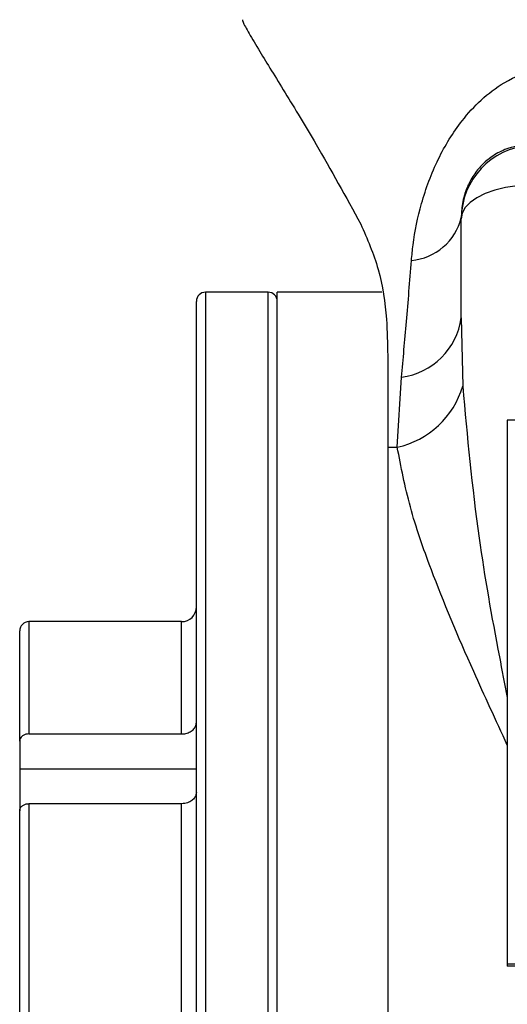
# Model space of a CAD drawing. Extents: x 0 to 8410, y 0 to 5940.
# Tile 124 of 210: x 6621 to 6648, y 3161 to 3214. Entities that reach past the tile are written whole.
import ezdxf

# ---------------------------------------------------------------- set-up
doc = ezdxf.new("R2010")
doc.units = 0
doc.header["$LTSCALE"] = 10
doc.layers.get('0').update_dxf_attribs({"linetype": 'CONTINUOUS'})

msp = doc.modelspace()

# ---------------------------------------------------------------- linework, layer by layer
at = {"color": 7, "linetype": 'CONTINUOUS'}
for p, q in [((6645.276, 3197.946), (6645.276, 3203.331)), ((6634.776, 3199.339), (6631.376, 3199.339)), ((6640.959, 3199.339), (6635.276, 3199.339)), ((6635.276, 3093.339), (6635.276, 3199.339)), ((6630.876, 3093.839), (6630.876, 3198.839)), ((6641.276, 3195.904), (6641.276, 3190.927)), ((6667.776, 3192.381), (6647.776, 3192.381)), ((6647.776, 3192.381), (6647.776, 3162.849)), ((6641.276, 3190.927), (6641.276, 3089.485)), ((6630.076, 3181.439), (6621.776, 3181.439)), ((6621.276, 3174.951), (6621.276, 3180.939)), ((6621.276, 3174.951), (6621.276, 3173.424)), ((6621.776, 3175.339), (6630.076, 3175.339)), ((6621.276, 3173.424), (6621.276, 3171.159)), ((6621.276, 3126.883), (6621.276, 3171.159)), ((6630.076, 3171.548), (6621.776, 3171.548)), ((6647.776, 3162.849), (6667.776, 3162.849)), ((6647.776, 3162.849), (6647.776, 3162.715)), ((6667.776, 3162.715), (6647.776, 3162.715))]:
    msp.add_line(p, q, dxfattribs=at)
at = {"color": 8, "linetype": 'CONTINUOUS'}
for p, q in [((6631.376, 3199.339), (6631.376, 3093.339)), ((6634.776, 3112.848), (6634.776, 3199.339)), ((6645.276, 3197.946), (6645.352, 3194.236)), ((6641.797, 3190.915), (6642.023, 3194.716)), ((6621.776, 3181.439), (6621.776, 3175.339)), ((6630.076, 3175.339), (6630.076, 3181.439)), ((6630.876, 3173.424), (6621.276, 3173.424)), ((6621.776, 3171.548), (6621.776, 3126.566)), ((6630.076, 3126.566), (6630.076, 3171.548))]:
    msp.add_line(p, q, dxfattribs=at)
at = {"color": 8, "linetype": 'CONTINUOUS', "flags": 128}
msp.add_lwpolyline([(6648.307, 3205.122), (6647.68, 3205.024), (6647.097, 3204.879), (6646.573, 3204.692), (6646.124, 3204.467), (6645.761, 3204.212), (6645.494, 3203.932), (6645.331, 3203.636), (6645.276, 3203.331)], dxfattribs=at)
at = {"color": 8, "linetype": 'CONTINUOUS'}
for centre, radius, start, end in [((6649.273, 3203.329), 3.997, 93.965, 179.9741), ((6642.286, 3204.125), 3.078, 275.2552, 346.3053), ((6641.526, 3198.47), 3.787, 277.5393, 352.0493), ((6640.768, 3195.58), 4.777, 282.4394, 343.6522), ((6651.999, 3662.333), 471.529, 268.69698, 268.76031)]:
    msp.add_arc(centre, radius, start, end, dxfattribs=at)
at = {"color": 7, "linetype": 'CONTINUOUS'}
for centre, radius, start, end in [((6631.376, 3198.839), 0.5, 90, 180), ((6634.776, 3198.839), 0.5, 0, 90), ((6630.076, 3182.239), 0.8, 270, 0), ((6621.776, 3180.939), 0.5, 90, 180)]:
    msp.add_arc(centre, radius, start, end, dxfattribs=at)
for points, knots in [([(6633.389, 3214.143), (6633.382, 3214.119), (6633.365, 3214.064), (6633.718, 3213.432), (6634.428, 3212.243), (6635.662, 3210.236), (6637.584, 3207.091), (6638.997, 3204.521), (6639.812, 3203.039)], [0, 0, 0, 0, 0.089606, 0.206204, 0.325632, 0.522851, 0.724992, 1, 1, 1, 1]), ([(6648.997, 3207.375), (6648.539, 3207.314), (6647.803, 3207.215), (6646.99, 3206.761), (6646.46, 3206.331), (6646.107, 3205.935), (6645.797, 3205.471), (6645.584, 3205.035), (6645.368, 3204.395), (6645.286, 3203.862), (6645.278, 3203.507), (6645.276, 3203.396)], [0, 0, 0, 0, 0.235253, 0.377733, 0.460401, 0.550743, 0.602173, 0.689722, 0.75326, 0.923128, 1, 1, 1, 1]), ([(6639.812, 3203.039), (6640.162, 3202.236), (6640.872, 3200.609), (6641.234, 3198.102), (6641.264, 3196.555), (6641.276, 3195.904)], [0, 0, 0, 0, 0.360806, 0.731164, 1, 1, 1, 1]), ([(6630.076, 3175.339), (6630.077, 3175.339), (6630.133, 3175.339), (6630.278, 3175.352), (6630.501, 3175.42), (6630.707, 3175.56), (6630.842, 3175.744), (6630.876, 3175.887), (6630.876, 3175.959), (6630.876, 3175.962)], [0, 0, 0, 0, 0.00126, 0.134286, 0.348337, 0.562313, 0.77685, 0.992127, 1, 1, 1, 1]), ([(6621.776, 3175.339), (6621.722, 3175.335), (6621.612, 3175.327), (6621.463, 3175.263), (6621.349, 3175.166), (6621.285, 3175.055), (6621.279, 3174.981), (6621.276, 3174.951)], [0, 0, 0, 0, 0.206461, 0.420022, 0.634098, 0.84876, 1, 1, 1, 1]), ([(6630.876, 3172.17), (6630.875, 3172.143), (6630.869, 3172.045), (6630.802, 3171.882), (6630.638, 3171.71), (6630.438, 3171.607), (6630.245, 3171.556), (6630.132, 3171.551), (6630.076, 3171.548)], [0, 0, 0, 0, 0.085421, 0.301057, 0.51656, 0.731431, 0.86581, 1, 1, 1, 1]), ([(6621.276, 3171.159), (6621.276, 3171.162), (6621.276, 3171.208), (6621.299, 3171.298), (6621.385, 3171.414), (6621.516, 3171.5), (6621.654, 3171.542), (6621.743, 3171.546), (6621.776, 3171.548)], [0, 0, 0, 0, 0.0125231, 0.2283714, 0.4441853, 0.6594767, 0.8739769, 1, 1, 1, 1])]:
    msp.add_open_spline(points, degree=3, knots=knots, dxfattribs=at)
at = {"color": 8, "linetype": 'CONTINUOUS'}
for points, knots in [([(6642.567, 3201.06), (6642.594, 3201.344), (6642.687, 3202.345), (6643.064, 3204.204), (6643.93, 3206.548), (6645.093, 3208.458), (6646.341, 3209.829), (6647.722, 3210.876), (6649.059, 3211.43), (6649.952, 3211.537), (6650.157, 3211.561)], [0, 0, 0, 0, 0.0674151, 0.2372897, 0.4187265, 0.5873985, 0.6942079, 0.8051622, 0.9553054, 1, 1, 1, 1]), ([(6642.023, 3194.716), (6642.115, 3195.706), (6642.301, 3197.696), (6642.478, 3199.934), (6642.567, 3201.06)], [0, 0, 0, 0, 0.497146, 1, 1, 1, 1]), ([(6645.352, 3194.236), (6645.601, 3191.507), (6646.035, 3186.729), (6647.046, 3181.028), (6647.63, 3178.06), (6647.776, 3177.32)], [0, 0, 0, 0, 0.499901, 0.875347, 1, 1, 1, 1]), ([(6647.776, 3174.732), (6647.154, 3176.08), (6645.597, 3179.453), (6643.804, 3183.706), (6642.405, 3187.732), (6642.001, 3189.85), (6641.797, 3190.915)], [0, 0, 0, 0, 0.222051, 0.555398, 0.776415, 1, 1, 1, 1])]:
    msp.add_open_spline(points, degree=3, knots=knots, dxfattribs=at)

doc.saveas('drawing.dxf')
